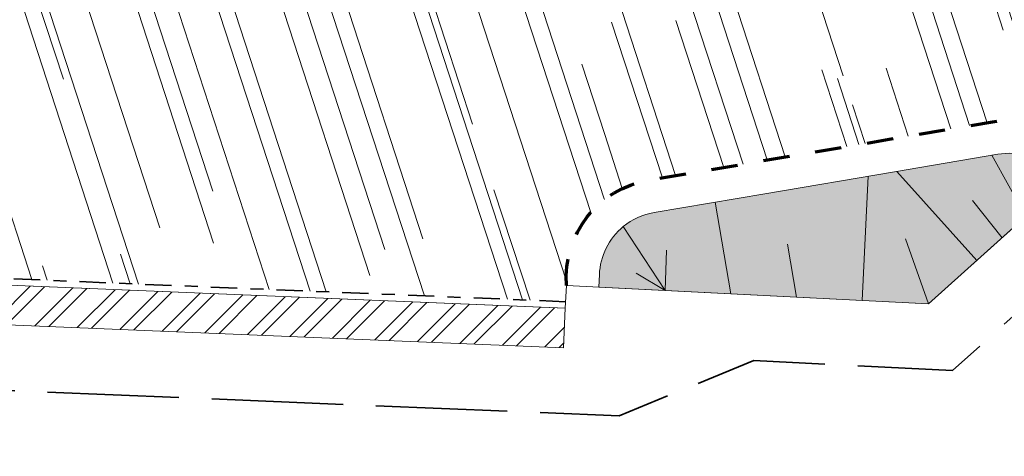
# Model space of a CAD drawing. Header units: metres. Extents: x 196674 to 197628, y 355499 to 356232.
# Tile 76 of 209: x 197077 to 197092, y 355673 to 355680. Entities that reach past the tile are written whole.
import ezdxf

# ---------------------------------------------------------------- set-up
doc = ezdxf.new("R2010")
doc.units = ezdxf.units.M
for name, pattern in [('VH-OPSLUITBAND-SO', [10, 4, -2, 2, -2]), ('ZZ-HIDDEN-SO', [4, 2, -2]), ('ZZ-SYSTEEMGRENS-SO', [5, 4, -1])]:
    doc.linetypes.add(name, pattern=pattern)
for name, color, linetype, lineweight, true_color in [('N-WE-GR-BEPLANTING_BEPLANTINGSPLAN_DERDEN-V', 7, 'Continuous', 5, 0xd3e799), ('N-WE-GR-HAAG_HAAGSOORT-V', 7, 'Continuous', 18, 0x67a552), ('N-WE-VH-KANTOPSLUITING_OPSLUITBAND_100X200-G', 150, 'VH-OPSLUITBAND-SO', 35, 0x007fff), ('N-WE-VH-KANTOPSLUITING_OPSLUITBAND_480_500x160-G', 150, 'ZZ-HIDDEN-SO', 70, 0x007fff), ('N-WE-VH-OPENVERHARDING_NATUURSTEEN_ZWARTBROEKPLEIN-A', 7, 'Continuous', 20, 0xd9795e), ('X-XX-AL-GRENS_SYSTEEMGRENS-G', 7, 'ZZ-SYSTEEMGRENS-SO', 35, 0xd60036)]:
    doc.layers.add(name, color=color, linetype=linetype, lineweight=lineweight, true_color=true_color)
doc.layers.add('N-WE-VH-HULPLIJN-G', color=40, linetype='Continuous', lineweight=5, plot=False)
for name, color, linetype, lineweight in [('N-WE-VH-KANTOPSLUITING_ACHTERKANTBAND-G', 50, 'Continuous', 18), ('N-WE-VH-MATERIAALGRENS-G', 7, 'Continuous', 13), ('X-XX-AL-CONSTRUCTIELIJN-G', 7, 'Continuous', 18)]:
    doc.layers.add(name, color=color, linetype=linetype, lineweight=lineweight)
pattern_1 = [(288.0600000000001, (197056.2115529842, 355734.4411217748), (2.285864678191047, -2.49423789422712), [21, -2.799999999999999, 6.999999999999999, -1.4]), (288.0600000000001, (197138.0089711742, 355715.2408764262), (1.336245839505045, 1.908269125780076), [4.199999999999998, -0.4619999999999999, 8.399999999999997, -1.05]), (288.0600000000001, (197057.2309859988, 355733.5100705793), (3.148679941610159, -6.630539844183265), [11.2, -1.96, 5.599999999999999, -1.4])]

msp = doc.modelspace()

# ---------------------------------------------------------------- hatches: boundary and pattern name
at = {"layer": 'N-WE-GR-BEPLANTING_BEPLANTINGSPLAN_DERDEN-V'}
h = msp.add_hatch(color=256, dxfattribs=at)
h.dxf.hatch_style = 1
edge = h.paths.add_edge_path()
edge.add_line((197092.6744123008, 355677.4702113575), (197092.8769336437, 355677.6523027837))
edge.add_line((197092.8769336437, 355677.6523027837), (197092.7452413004, 355677.7894409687))
edge.add_line((197092.7452413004, 355677.7894409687), (197092.6836670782, 355677.8499734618))
edge.add_line((197092.6836670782, 355677.8499734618), (197092.6187118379, 355677.9068626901))
edge.add_line((197092.6187118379, 355677.9068626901), (197092.3289434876, 355677.4967651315))
edge.add_arc((197091.6633167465, 355676.7504803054), 1.000000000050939, 48.26957476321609, 99.62419912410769)
edge.add_line((197091.4961315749, 355677.7364058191), (197089.9235265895, 355677.4700014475))
edge.add_line((197089.9235265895, 355677.4700014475), (197087.9517005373, 355677.135483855))
edge.add_line((197087.9517005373, 355677.135483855), (197086.265264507, 355676.8493982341))
edge.add_arc((197086.4324496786, 355675.8634727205), 0.9999999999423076, 99.62419912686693, 129.4499192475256)
edge.add_arc((197086.4324496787, 355675.8634727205), 1.000000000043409, 129.4499192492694, 177.6349407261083)
edge.add_line((197085.4333014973, 355675.9047390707), (197085.4254766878, 355675.7152833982))
edge.add_line((197085.4254766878, 355675.7152833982), (197090.442, 355675.463))
edge.add_line((197090.442, 355675.463), (197092.6744123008, 355677.4702113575))
at = {"layer": 'N-WE-GR-HAAG_HAAGSOORT-V'}
h = msp.add_hatch(dxfattribs=at)
h.set_pattern_fill('ANSI32', color=256, scale=0.05)
h.set_pattern_definition([(45, (0, 0), (-0.3367596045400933, 0.3367596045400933), []), (45, (0.2245065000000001, 0), (-0.3367596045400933, 0.3367596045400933), [])])
h.paths.add_polyline_path([(197068.4518149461, 355629.6750196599), (197069.0482876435, 355629.7399836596), (197068.308, 355636.537), (197067.8741167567, 355641.843584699), (197067.835, 355642.322), (197067.732, 355646.853), (197067.777, 355650.391), (197068.06, 355655.439), (197068.455, 355659.37), (197069.197, 355663.961), (197070.478, 355670.012), (197071.764, 355675.336), (197084.887, 355674.794), (197084.9117598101, 355675.3934889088), (197071.296461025, 355675.9558216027), (197069.8931066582, 355670.1459781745), (197068.6075036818, 355664.0734298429), (197067.8595086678, 355659.4449390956), (197067.4619027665, 355655.4880054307), (197067.1771861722, 355650.4094528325), (197067.1319358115, 355646.8517689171), (197067.2357962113, 355642.287773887), (197067.276112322, 355641.7946899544), (197067.7105437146, 355636.4814011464)])
h.paths.add_polyline_path([(197068.6683616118, 355627.6867773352), (197069.4620674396, 355620.3992972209), (197070.058540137, 355620.4642612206), (197069.2648343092, 355627.7517413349)])
at = {"layer": 'N-WE-VH-OPENVERHARDING_NATUURSTEEN_ZWARTBROEKPLEIN-A'}
h = msp.add_hatch(dxfattribs=at)
h.set_pattern_fill('AVH-NATUURSTEEN-SO', color=256, scale=0.7, angle=258.0600000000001, pattern_type=2)
h.set_pattern_definition(pattern_1)
edge = h.paths.add_edge_path()
edge.add_arc((197076.9963253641, 355703.2486876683), 0.7999999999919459, 348.2849945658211, 447.0438376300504)
edge.add_arc((197087.48604547, 355906.3780203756), 202.6000000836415, 264.99960352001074, 267.04383763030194, ccw=False)
edge.add_arc((197085.8460337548, 355689.7630490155), 21.79999999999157, 137.2922503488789, 157.3693667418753)
edge.add_line((197065.7245330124, 355698.1514462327), (197066.4758653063, 355697.8382253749))
edge.add_arc((197069.1814366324, 355696.5421220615), 2.999999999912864, 46.20811000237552, 154.4032598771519, ccw=False)
edge.add_arc((197068.1429226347, 355695.4588627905), 4.500653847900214, 4.62790393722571, 46.20810997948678, ccw=False)
edge.add_line((197072.6289030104, 355695.8219951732), (197075.2347139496, 355694.7554341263))
edge.add_arc((197031.367018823, 355712.7105260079), 47.40000000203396, 337.7406650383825, 348.2849945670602)
edge = h.paths.add_edge_path()
edge.add_line((197075.2347139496, 355694.7554341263), (197072.6289030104, 355695.8219951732))
edge.add_arc((197068.1429226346, 355695.4588627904), 4.500653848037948, 1.1568431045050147, 4.627903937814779, ccw=False)
edge.add_arc((197066.6438981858, 355695.4277973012), 6.000000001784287, -16.789999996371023, 1.1644331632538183, ccw=False)
edge.add_arc((197063.2929561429, 355696.4383355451), 9.499999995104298, 333.4809869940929, 343.2130757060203, ccw=False)
edge.add_line((197071.7934254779, 355692.1966352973), (197065.4864245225, 355679.5572536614))
edge.add_line((197065.4864245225, 355679.5572536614), (197065.486907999, 355679.5570579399))
edge.add_line((197065.486907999, 355679.5570579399), (197066.4964715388, 355679.148365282))
edge.add_arc((197111.6451402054, 355657.2021191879), 50.19999999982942, 145.3380317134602, 154.0761490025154, ccw=False)
edge.add_arc((197031.3670188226, 355712.7105260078), 47.40000000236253, 325.3380317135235, 337.7406650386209)
edge = h.paths.add_edge_path()
edge.add_arc((197069.181436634, 355696.542122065), 2.999999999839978, 154.4032599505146, 166.2130756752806, ccw=False)
edge.add_line((197066.4758653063, 355697.8382253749), (197065.7245330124, 355698.1514462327))
edge.add_arc((197085.8460337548, 355689.7630490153), 21.80000000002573, 157.3693667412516, 166.2130756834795)
edge.add_line((197064.6741202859, 355694.9582468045), (197061.2472523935, 355680.992782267))
edge.add_line((197061.2472523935, 355680.992782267), (197062.2184395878, 355680.7544708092))
edge.add_line((197062.2184395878, 355680.7544708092), (197066.2678705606, 355697.2570575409))
h = msp.add_hatch(dxfattribs=at)
h.set_pattern_fill('AVH-NATUURSTEEN-SO', color=256, scale=0.7, angle=258.0600000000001, pattern_type=2)
h.set_pattern_definition(pattern_1)
edge = h.paths.add_edge_path()
edge.add_arc((197090.9639021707, 355698.9071996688), 1.999999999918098, 101.93006037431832, 213.8515421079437, ccw=False)
edge.add_line((197090.5504671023, 355700.8640009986), (197090.6705848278, 355703.4000662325))
edge.add_line((197090.6705848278, 355703.4000662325), (197084.8273462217, 355703.676824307))
edge.add_arc((197084.6002544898, 355698.8821992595), 4.800000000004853, 87.28827987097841, 165.4381995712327)
edge.add_arc((197031.3670188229, 355712.7105260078), 50.200000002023, 325.33803171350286, 345.4381995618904, ccw=False)
edge.add_arc((197111.6451402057, 355657.2021191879), 47.4000000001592, 145.3380317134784, 155.1499602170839)
edge.add_line((197068.6338682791, 355677.1217197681), (197071.2185378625, 355676.0591252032))
edge.add_line((197071.2185378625, 355676.0591252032), (197084.9194268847, 355675.4932575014))
edge.add_line((197084.9194268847, 355675.4932575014), (197084.9340000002, 355675.7400000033))
edge.add_arc((197086.4444778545, 355675.8540949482), 1.514780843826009, 128.1947602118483, 184.3196716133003, ccw=False)
edge.add_line((197085.5078335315, 355677.0445815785), (197085.5260817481, 355680.1541171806))
edge.add_arc((197086.2994025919, 355686.1040730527), 6.000000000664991, 204.0082866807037, 262.59473008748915, ccw=False)
edge.add_line((197080.8184828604, 355683.6628604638), (197080.4116140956, 355684.5763470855))
edge.add_arc((197085.8925338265, 355687.0175596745), 6.000000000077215, 60.008286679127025, 204.0082866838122, ccw=False)
edge.add_line((197088.8917822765, 355692.2141459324), (197091.589567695, 355694.3886137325))
edge.add_arc((197093.1920738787, 355695.5852648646), 2.000000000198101, 213.8515420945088, 216.7500690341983, ccw=False)
edge.add_line((197091.5311064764, 355694.4711790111), (197089.3029347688, 355697.7931138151))
h = msp.add_hatch(dxfattribs=at)
h.set_pattern_fill('AVH-NATUURSTEEN-SO', color=256, scale=0.7, angle=258.0600000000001, pattern_type=2)
h.set_pattern_definition(pattern_1)
edge = h.paths.add_edge_path()
edge.add_arc((197097.180676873, 355685.1448147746), 1.499999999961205, 136.0555799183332, 162.3045829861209, ccw=False)
edge.add_line((197096.1006568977, 355686.185755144), (197092.750454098, 355686.2045357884))
edge.add_arc((197086.7586315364, 355686.5176849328), 5.999999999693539, 312.0082866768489, 357.0082866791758, ccw=False)
edge.add_line((197090.7740600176, 355682.0593966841), (197090.314831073, 355681.6457848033))
edge.add_arc((197086.2994025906, 355686.1040730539), 6.000000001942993, 262.5947301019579, 312.0082866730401, ccw=False)
edge.add_line((197085.5260817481, 355680.1541171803), (197085.5078334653, 355677.0446098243))
edge.add_arc((197086.4324496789, 355675.8634727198), 1.500000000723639, 99.6241991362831, 128.054503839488, ccw=False)
edge.add_line((197086.1816719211, 355677.3423609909), (197087.8680711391, 355677.628440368))
edge.add_line((197087.8680711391, 355677.628440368), (197089.8398971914, 355677.9629579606))
edge.add_line((197089.8398971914, 355677.9629579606), (197091.4125389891, 355678.2293685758))
edge.add_arc((197091.663313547, 355676.750468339), 1.500011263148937, 50.43691599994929, 99.62400221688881, ccw=False)
edge.add_line((197092.6187118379, 355677.9068626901), (197094.2832307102, 355679.3120167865))
edge.add_arc((197095.589096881, 355680.0901578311), 1.520128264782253, 162.4691972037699, 210.7899174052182, ccw=False)
edge.add_line((197094.1395707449, 355680.5480485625), (197095.2348955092, 355683.9811026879))
edge.add_line((197095.2348955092, 355683.9811026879), (197095.7516481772, 355685.600750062))

# ---------------------------------------------------------------- linework, layer by layer
at = {"layer": 'N-WE-VH-HULPLIJN-G', "flags": 128}
msp.add_lwpolyline([(197084.9135300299, 355675.393415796), (197084.934, 355675.74), (197090.442, 355675.463), (197097.163, 355681.506), (197097.4829999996, 355687.039)], dxfattribs=at)
msp.add_lwpolyline([(197092.6744123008, 355677.4702113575), (197092.8769336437, 355677.6523027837), (197092.7452413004, 355677.7894409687), (197092.6836670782, 355677.8499734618), (197092.6187118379, 355677.9068626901), (197092.3289434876, 355677.4967651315, 0.2279040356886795), (197091.4961315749, 355677.7364058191), (197089.9235265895, 355677.4700014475), (197087.9517005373, 355677.135483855), (197086.265264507, 355676.8493982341, 0.1308789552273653), (197085.7970461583, 355676.6356529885, 0.2134004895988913), (197085.4333014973, 355675.9047390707), (197085.4254766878, 355675.7152833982), (197090.442, 355675.463)], format="xyb", close=True, dxfattribs=at)
at = {"layer": 'N-WE-VH-KANTOPSLUITING_ACHTERKANTBAND-G', "flags": 128}
msp.add_lwpolyline([(197092.3289434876, 355677.4967651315, 0.2279040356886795), (197091.4961315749, 355677.7364058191), (197089.9235265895, 355677.4700014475), (197087.9517005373, 355677.135483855), (197086.265264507, 355676.8493982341, 0.1308789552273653), (197085.7970461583, 355676.6356529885, 0.2134004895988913), (197085.4333014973, 355675.9047390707), (197085.4254766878, 355675.7152833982)], format="xyb", dxfattribs=at)
msp.add_lwpolyline([(197084.9153002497, 355675.3933426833), (197071.296461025, 355675.9558216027), (197069.8927733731, 355670.1445983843), (197068.6070025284, 355664.0710625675), (197067.8598091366, 355659.4479293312), (197067.4616820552, 355655.4858089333), (197067.1772137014, 355650.4116172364), (197067.1319357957, 355646.8517676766), (197067.1881772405, 355644.3749280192)], dxfattribs=at)
at = {"layer": 'N-WE-VH-KANTOPSLUITING_OPSLUITBAND_100X200-G', "ltscale": 0.1, "flags": 128}
msp.add_lwpolyline([(197084.9194268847, 355675.4932575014), (197071.2185378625, 355676.0591252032), (197069.7952356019, 355670.166698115), (197068.5086696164, 355664.0894063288), (197067.7606106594, 355659.4609175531), (197067.3619623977, 355655.4936104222), (197067.0772493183, 355650.4150534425), (197067.0319213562, 355646.8512683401), (197067.0894114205, 355644.3194996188)], dxfattribs=at)
at = {"layer": 'N-WE-VH-KANTOPSLUITING_OPSLUITBAND_480_500x160-G', "ltscale": 0.2, "flags": 128}
msp.add_lwpolyline([(197084.9340005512, 355675.7400109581, -0.3871096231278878), (197086.1816719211, 355677.3423609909), (197087.8680711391, 355677.628440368), (197089.8398971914, 355677.9629579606), (197091.4125389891, 355678.2293685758, -0.2179762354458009), (197092.6187118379, 355677.9068626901)], format="xyb", dxfattribs=at)
at = {"layer": 'N-WE-VH-MATERIAALGRENS-G', "flags": 128}
msp.add_lwpolyline([(197068.4518149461, 355629.6750196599), (197069.0482876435, 355629.7399836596), (197068.308, 355636.537), (197067.8741167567, 355641.843584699), (197067.835, 355642.322), (197067.732, 355646.853), (197067.777, 355650.391), (197068.06, 355655.439), (197068.455, 355659.37), (197069.197, 355663.961), (197070.478, 355670.012), (197071.764, 355675.336), (197084.887, 355674.794), (197084.9117598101, 355675.3934889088), (197071.296461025, 355675.9558216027), (197069.8931066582, 355670.1459781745), (197068.6075036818, 355664.0734298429), (197067.8595086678, 355659.4449390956), (197067.4619027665, 355655.4880054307), (197067.1771861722, 355650.4094528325), (197067.1319358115, 355646.8517689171), (197067.2357962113, 355642.287773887), (197067.276112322, 355641.7946899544), (197067.7105437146, 355636.4814011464)], close=True, dxfattribs=at)
at = {"layer": 'X-XX-AL-CONSTRUCTIELIJN-G', "flags": 128}
for points in [[(197091.9181121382, 355676.7902051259), (197091.4024585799, 355677.7205215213)], [(197089.4283202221, 355675.5139784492), (197089.5232747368, 355677.4020992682)], [(197091.1744934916, 355676.1216011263), (197089.9570162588, 355677.4756743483)], [(197087.4308445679, 355675.6144324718), (197087.1945904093, 355677.0070411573)], [(197091.5582061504, 355676.4666056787), (197091.1105993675, 355677.0309335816)], [(197086.4321067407, 355675.6646594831), (197085.7970461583, 355676.6356529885)], [(197088.429582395, 355675.5642054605), (197088.2933439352, 355676.3672679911)], [(197090.442, 355675.463), (197090.0910727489, 355676.4509434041)], [(197086.4321067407, 355675.6646594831), (197086.4524688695, 355676.2746275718)], [(197086.4321067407, 355675.6646594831), (197085.9922639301, 355675.9262671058)]]:
    msp.add_lwpolyline(points, dxfattribs=at)
at = {"layer": 'X-XX-AL-GRENS_SYSTEEMGRENS-G', "ltscale": 0.5, "flags": 128}
msp.add_lwpolyline([(197173.0845801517, 355664.4267221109), (197172.678291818, 355658.1040395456), (197176.2062336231, 355657.9276386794), (197179.6585214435, 355660.8258546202), (197196.8460500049, 355641.1849859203), (197196.618113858, 355640.9851655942), (197203.3658004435, 355633.2880423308), (197204.598351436, 355636.2035375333), (197206.181120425, 355637.5931654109), (197210.3450714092, 355632.9793581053), (197211.1344663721, 355633.8542043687), (197215.577003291, 355630.1111014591), (197222.812057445, 355638.6980935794), (197225.7729980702, 355636.1981525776), (197252.4997837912, 355613.6295939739), (197256.3974516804, 355618.2471244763), (197230.4350738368, 355640.1698336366), (197234.5465854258, 355645.0395252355), (197230.9951246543, 355648.102425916), (197227.7363916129, 355651.014992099), (197227.7150354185, 355650.9915016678), (197227.3858924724, 355651.2966605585), (197230.5297411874, 355654.3837220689), (197222.7747070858, 355662.5864016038), (197213.3031688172, 355673.0409596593), (197208.7438719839, 355679.5515306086), (197204.6678372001, 355688.2834966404), (197202.9207222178, 355693.3147658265), (197202.5296188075, 355695.8358091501), (197209.2561496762, 355696.7388380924), (197208.765603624, 355699.4053961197), (197208.8375775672, 355699.4157603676), (197208.4960738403, 355702.0476424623), (197209.7550059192, 355702.1614664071), (197209.6289773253, 355703.3557373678), (197209.431316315, 355705.9322142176), (197209.3853665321, 355708.5054020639), (197209.4909423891, 355711.0763696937), (197209.825975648, 355714.406320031), (197209.1003553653, 355714.700446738), (197209.2732684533, 355715.2254737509), (197208.7827839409, 355715.4092287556), (197209.8333840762, 355718.2914021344), (197204.6571410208, 355720.1605124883), (197206.9259623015, 355726.3911903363), (197207.3755778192, 355727.6258113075), (197205.6951706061, 355728.2354618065), (197201.970541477, 355729.6509828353, -0.03199396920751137), (197199.2658455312, 355725.4928494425), (197194.4988616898, 355729.2364659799), (197191.8020115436, 355731.3330088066), (197190.6829954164, 355730.2418318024), (197188.9323846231, 355731.7580333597, 0.01582069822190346), (197191.308975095, 355733.798286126), (197190.5246250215, 355734.700084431), (197189.8547559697, 355735.4391273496), (197188.5065648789, 355737.3969406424), (197188.3768484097, 355737.5504837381), (197186.2264232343, 355740.6599554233), (197185.4143065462, 355740.8273772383), (197177.0047230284, 355735.000759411), (197161.0308464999, 355735.7499021), (197143.9921317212, 355736.546230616), (197117.3114725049, 355737.8750504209), (197104.5701917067, 355738.4152468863), (197089.3270001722, 355739.2400485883), (197089.4979420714, 355743.4763910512), (197087.6423294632, 355744.6045541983), (197087.2320594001, 355744.8539874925), (197086.4302028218, 355745.4612094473), (197085.6301577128, 355746.0670596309), (197084.2515270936, 355747.3631431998), (197083.0033431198, 355748.790046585), (197081.9521148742, 355750.2640411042), (197081.052108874, 355751.8364435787), (197080.680597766, 355752.6629727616), (197080.3089695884, 355753.4897623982), (197079.7287775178, 355755.2084983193), (197079.3027229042, 355757.0287405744), (197079.0552433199, 355758.8767777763), (197078.9881413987, 355760.748092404), (197079.0484954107, 355761.6954089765), (197079.4901165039, 355761.5482019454), (197081.8987959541, 355767.3947458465), (197083.4122910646, 355769.9863346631), (197084.9290730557, 355772.1438856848), (197085.2777218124, 355772.6391357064), (197085.9504292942, 355773.4546849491), (197087.2615113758, 355775.0451778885), (197089.4568843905, 355777.2328139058), (197092.7058230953, 355779.8115121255), (197090.7255592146, 355782.8612331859), (197090.5279328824, 355783.1655891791), (197094.0593130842, 355784.7965387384), (197089.240221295, 355793.944965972), (197079.8514273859, 355789.6587774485), (197073.1066642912, 355808.1301448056), (197062.6964714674, 355839.0387078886), (197050.201550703, 355834.8591941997), (197054.256388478, 355823.4068109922), (197060.9054150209, 355805.9824325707), (197064.0917084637, 355798.9340248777), (197065.6061934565, 355785.3714584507), (197066.4118943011, 355778.1591798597), (197064.2976158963, 355775.7696807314), (197061.8930028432, 355773.065075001), (197059.8798242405, 355770.937906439), (197059.567781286, 355770.7063368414), (197054.395078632, 355766.8676324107), (197050.1449273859, 355764.4954855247), (197046.646028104, 355763.2036366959), (197046.6485450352, 355763.1967402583), (197042.8018864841, 355761.7681380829), (197042.6247659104, 355761.7025895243), (197032.2172606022, 355760.2665015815), (197022.1724443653, 355758.1057256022), (197022.1490316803, 355758.1349914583), (197018.4791559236, 355757.3507739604), (197017.1834583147, 355757.8590001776), (197013.9320116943, 355762.4906063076), (197012.2359937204, 355764.9334332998), (197011.548662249, 355765.9454268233), (197009.5874376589, 355768.7952768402), (197008.1879451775, 355770.6627745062), (197008.1739746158, 355770.651876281), (197004.3621297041, 355775.7021426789), (197000.7500667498, 355780.6711859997), (196997.3281167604, 355785.4310589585), (196992.0624097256, 355792.5561596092), (196987.5636689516, 355799.6503659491), (196980.2918957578, 355812.3582609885), (196971.7451011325, 355828.1610038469), (196956.4456734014, 355821.2458726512), (196960.0166344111, 355812.4100996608), (196962.4976294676, 355807.0886023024, -0.6085831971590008), (196961.4131292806, 355806.2394416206), (196970.6320923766, 355792.5786144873), (196976.225457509, 355784.303374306), (196982.879968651, 355776.9163582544), (196982.5041383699, 355776.476222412), (196987.7472751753, 355765.3430715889), (196990.3620391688, 355759.9089379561), (196989.6128942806, 355758.3801676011), (196986.801356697, 355757.089894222), (196981.5916446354, 355758.3619052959), (196976.4931413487, 355759.6093032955), (196973.9250311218, 355760.2238822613), (196971.9270970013, 355760.7020113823), (196970.093883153, 355761.1263081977), (196965.2690985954, 355762.243003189), (196955.7026120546, 355764.457163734), (196954.8259486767, 355764.7114400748), (196955.7288446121, 355765.5914382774), (196946.4199106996, 355767.8862061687), (196945.5109518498, 355767.0898728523), (196943.3561815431, 355767.6616250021), (196942.0243707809, 355768.0150110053), (196940.699224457, 355768.3753913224), (196937.911680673, 355769.161377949), (196937.9158913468, 355769.1720679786), (196934.1448626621, 355770.5833311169), (196931.0328001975, 355771.949971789), (196928.1497259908, 355773.3159879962), (196926.2238803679, 355774.3657393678), (196926.7008714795, 355775.2077771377), (196923.9720996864, 355776.8118532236), (196922.1171638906, 355777.9575551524), (196917.5440237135, 355780.8012867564), (196917.0166342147, 355779.9474843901), (196915.4224701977, 355780.9309636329), (196913.0167641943, 355782.4772167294), (196912.757872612, 355782.6539056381), (196911.190523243, 355783.7714957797), (196908.5042566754, 355786.2619442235), (196907.2206986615, 355787.4460719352), (196905.8442773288, 355789.1071714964), (196903.2522146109, 355793.7425243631), (196899.3236920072, 355801.1348770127), (196896.7844047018, 355806.8801932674), (196892.3931631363, 355816.7971943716), (196889.396342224, 355823.7408055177), (196885.4294056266, 355833.1531130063), (196886.3148759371, 355833.6745129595), (196885.0357126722, 355834.4994199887), (196884.9096875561, 355834.6903417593), (196883.5318420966, 355838.2464489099), (196881.8574062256, 355842.456115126), (196879.7964254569, 355847.3435551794), (196879.5508475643, 355847.9274201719), (196877.9207976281, 355851.9810838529), (196875.2708346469, 355858.5729917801), (196872.6243587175, 355865.1536886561), (196870.4789281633, 355870.5362599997), (196868.3870366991, 355875.7889875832), (196865.3800609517, 355883.3409266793), (196863.5295936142, 355887.9873007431), (196863.4110328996, 355888.2849971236), (196862.7400305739, 355889.9711056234), (196863.0622626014, 355890.0962442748), (196861.3970005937, 355894.1395962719), (196861.4037374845, 355894.142038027), (196859.229652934, 355899.4431236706), (196859.0298403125, 355899.3580359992), (196858.8952095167, 355899.696553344), (196858.3959365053, 355900.9492390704), (196849.546747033, 355923.1807260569), (196850.1922005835, 355924.6939033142), (196860.258528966, 355928.6657372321), (196869.5490503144, 355931.0234685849), (196873.3453938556, 355931.8019435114), (196886.2438454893, 355935.4284136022), (196898.3098795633, 355938.5764862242), (196898.3110943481, 355938.5724965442), (196903.1917021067, 355939.7712405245), (196904.7097162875, 355939.0568809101), (196905.0282216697, 355938.2924679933), (196909.0130922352, 355939.952830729), (196908.2642147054, 355942.2627148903), (196902.9799573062, 355958.738663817), (196902.4497829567, 355960.2008490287), (196901.8115777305, 355961.6192158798), (196900.9680556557, 355963.3204536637), (196898.0063144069, 355968.7541705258), (196894.5625896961, 355975.3226559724), (196892.3896866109, 355979.4813913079), (196888.5416758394, 355987.5664713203), (196887.4815956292, 355987.0834539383), (196885.6442474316, 355986.3271839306), (196885.5076204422, 355986.6344104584), (196873.7642690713, 355982.4273955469), (196860.8311621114, 355977.7025315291), (196860.6501748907, 355978.1868262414), (196859.8859481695, 355980.2917607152), (196853.3128873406, 355977.7107309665), (196853.73029577, 355976.6477246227), (196849.4907683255, 355974.9886047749), (196849.0872389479, 355976.0301083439), (196843.9608105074, 355973.9918913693), (196837.8119168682, 355989.4043746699), (196834.5901124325, 355988.2958011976), (196829.2277835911, 355986.0429299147), (196828.1156368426, 355985.4996470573), (196826.3328622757, 355984.7522034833), (196824.2538081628, 355989.7933135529), (196823.3493071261, 355989.4238303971), (196821.5217528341, 355993.9636112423), (196822.4415567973, 355994.327010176), (196811.4142395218, 356022.6098143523), (196811.1941616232, 356022.5241126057), (196809.0787073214, 356027.7608173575), (196808.1570951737, 356027.399245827), (196802.10045471, 356042.8370581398), (196803.0324375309, 356043.2047289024), (196801.2251267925, 356047.7859519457), (196800.9629805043, 356047.6825342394), (196799.5580754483, 356051.2186581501), (196798.9326303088, 356050.9700967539), (196795.7620501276, 356058.7913388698), (196785.962956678, 356083.7526770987), (196782.5256602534, 356092.3853087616), (196783.4607012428, 356092.7526788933), (196781.019036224, 356098.8045971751), (196780.1137519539, 356098.4428009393), (196778.7301102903, 356101.9178165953), (196774.5320198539, 356112.348299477), (196772.2902714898, 356117.515377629), (196776.44078803, 356119.079716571), (196791.849465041, 356131.7811384), (196790.0748953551, 356134.2200693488), (196802.0204483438, 356142.8516660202), (196802.0676224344, 356142.8083428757), (196807.6543048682, 356146.8198669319), (196821.3261595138, 356152.9520820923), (196824.118863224, 356147.8038902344), (196826.9348279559, 356140.6494155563), (196826.9667213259, 356140.5675271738), (196829.5085456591, 356133.5350799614), (196829.5777539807, 356133.3434260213), (196832.2898444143, 356127.7055041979), (196833.7548698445, 356124.6604513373), (196834.9901440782, 356122.0931766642), (196835.0225480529, 356122.0325953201), (196835.1990731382, 356121.7003128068), (196837.0506620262, 356117.8328811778), (196837.4462851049, 356117.0125892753), (196839.1926216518, 356113.3926815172), (196841.4323661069, 356114.511984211), (196841.8392721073, 356113.6336860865), (196848.0955434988, 356116.517072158), (196847.6769788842, 356117.425259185), (196852.5147321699, 356119.6548795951), (196850.4481800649, 356123.3458274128), (196845.5717484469, 356132.2801574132), (196843.8176550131, 356136.7414412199), (196842.4688873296, 356140.1178663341), (196840.0819394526, 356146.0228419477), (196839.9684512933, 356146.3257976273), (196837.6473192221, 356152.5214195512), (196836.4018865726, 356158.1741344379), (196834.8989662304, 356157.8391461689), (196833.0580044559, 356165.8451506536), (196834.6039987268, 356166.1812686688), (196833.231549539, 356172.4004655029), (196818.5547710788, 356168.2850407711), (196819.0904617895, 356165.4031631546), (196818.6774567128, 356164.7734485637), (196805.8544307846, 356160.1790812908), (196763.847697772, 356130.3813046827), (196763.5509762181, 356130.4127969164), (196762.5818188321, 356130.5249803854), (196761.7183121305, 356129.7086118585, 0.04730650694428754), (196752.2297252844, 356136.4176360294), (196747.6793319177, 356140.070134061), (196742.0814451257, 356144.4630395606), (196738.7537234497, 356147.2546337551), (196734.7560397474, 356150.8499354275), (196729.666907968, 356145.2019173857), (196729.4110213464, 356144.9179294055), (196728.5373751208, 356145.25504501), (196726.9098917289, 356145.8830452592), (196726.6614752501, 356145.2392657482), (196726.5077088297, 356145.3668838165), (196724.5966113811, 356147.0002316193), (196723.2386024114, 356148.3499242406), (196720.9989937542, 356150.8008754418), (196719.8259691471, 356152.0571855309), (196717.8551161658, 356153.8806850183), (196716.3066054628, 356155.1783671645), (196713.4920412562, 356157.0380855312), (196712.711518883, 356157.526736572), (196710.5865978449, 356158.6597682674), (196709.0460740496, 356159.8798850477, -0.1436820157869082), (196707.9944026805, 356162.614189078), (196707.7956403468, 356165.0395700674), (196705.255843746, 356165.9921554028), (196703.9080476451, 356165.8817021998), (196704.296213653, 356161.5859622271), (196704.322643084, 356161.4572245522), (196699.9945406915, 356161.1598107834), (196700.4765585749, 356140.6409319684, -0.8375811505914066), (196697.1042396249, 356117.7401990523), (196690.2804314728, 356092.1839640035, 0.01148923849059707), (196682.1238954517, 356058.6533288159), (196678.2447453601, 356040.9444071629), (196676.8078900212, 356034.3849397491), (196676.7367004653, 356034.0373672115), (196673.76097036, 356020.1679628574), (196685.4972137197, 356017.0123139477), (196688.4141098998, 356023.4875724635), (196684.7023326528, 356025.1594317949), (196684.8709302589, 356032.3200466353), (196686.954459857, 356036.67925281), (196701.2270857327, 356066.3816892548), (196697.4228360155, 356068.2135735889), (196701.9253072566, 356087.990611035), (196702.113404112, 356090.4525884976), (196703.1938799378, 356090.1812386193), (196704.7481254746, 356094.7148607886), (196705.3277865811, 356095.9075069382), (196706.1690198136, 356096.9042763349), (196707.142583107, 356097.5850231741), (196708.3354430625, 356098.0646037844), (196709.2981925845, 356097.8962027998), (196710.1314496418, 356097.4912135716), (196711.0135994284, 356096.7398888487), (196711.613187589, 356094.6944549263), (196715.3306055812, 356098.6467015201), (196723.1713741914, 356104.959617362), (196732.8379125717, 356111.0407349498), (196733.3237033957, 356110.1763676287), (196733.395023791, 356110.047721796, 0.4142124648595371), (196734.754474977, 356109.6579975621), (196736.9542150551, 356108.9736747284, -0.02164444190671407), (196739.4192796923, 356107.5715157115, 0.0006306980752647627), (196739.4214182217, 356107.5701773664, -0.2262979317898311), (196739.4250952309, 356107.5644124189), (196739.8764398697, 356106.708415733), (196739.5816296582, 356106.4366577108), (196740.3007240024, 356104.7008456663), (196740.9509263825, 356104.9922062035), (196741.9809548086, 356103.0387080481), (196744.8395286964, 356104.2229286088, -0.3990416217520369), (196746.5871881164, 356103.5518771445), (196746.6513408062, 356103.3996378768), (196746.689370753, 356103.0266088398), (196746.4151777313, 356101.5848105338), (196747.429397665, 356101.3609511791), (196747.5333455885, 356101.2994572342), (196747.5384435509, 356101.2929342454), (196766.0705486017, 356056.7132555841), (196765.1623874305, 356056.3282861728), (196767.2394890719, 356051.1270879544), (196768.1793575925, 356051.5344794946), (196771.4711978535, 356043.8233024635), (196774.40164759, 356036.7635904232), (196774.0151730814, 356036.5839879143), (196774.7283105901, 356034.7171646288), (196775.4376722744, 356034.2825268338), (196775.853972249, 356033.3023071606), (196775.6600364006, 356032.5504327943), (196776.765634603, 356029.8908119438), (196776.718840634, 356029.8583752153), (196777.0974306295, 356028.7594125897), (196777.9658206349, 356027.7189745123), (196778.0591666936, 356026.3169710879), (196778.4461698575, 356025.4565066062), (196778.8262353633, 356024.4427094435), (196778.82622122, 356024.4427022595), (196778.8266270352, 356024.4416646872), (196779.3783198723, 356022.97006407), (196779.3990069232, 356022.9782259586), (196780.7255773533, 356019.5865020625), (196780.754093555, 356019.5982524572), (196782.2401021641, 356015.8367131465), (196783.4327975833, 356012.7766123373), (196782.5021506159, 356012.4159202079), (196784.7325956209, 356006.6609931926), (196786.038590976, 356007.1671596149), (196787.6956637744, 356002.99373992), (196787.5357676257, 356002.9336515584), (196788.527525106, 356000.4577747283), (196788.2725773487, 356000.3582829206), (196788.9724314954, 355999.1126709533), (196789.3908675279, 355998.5302971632), (196789.7536275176, 355998.0254125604), (196789.9147147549, 355996.5999778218), (196790.4410486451, 355995.4737364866), (196790.4469192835, 355995.47546678), (196790.6242366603, 355994.9662783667), (196790.9335315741, 355995.0883984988), (196793.8902314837, 355987.5860400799), (196793.7542048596, 355987.5476454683), (196795.505857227, 355983.2445885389), (196795.6242983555, 355983.312781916), (196796.991807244, 355979.8198586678), (196797.0047048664, 355979.7233568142), (196796.9933585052, 355979.6824914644), (196796.9669683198, 355979.6505170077), (196796.822975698, 355979.5766059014), (196795.3985459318, 355979.0322727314), (196797.1469514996, 355974.4569848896), (196797.1501836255, 355974.4582530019), (196795.4187218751, 355970.4877992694), (196796.2201695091, 355969.6560949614), (196797.0849824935, 355967.4537241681), (196798.9466017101, 355968.1847329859), (196800.5529653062, 355968.8170288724), (196800.6150046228, 355968.7023501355), (196800.8616512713, 355968.7744826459), (196801.6407865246, 355967.8232749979), (196801.6785991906, 355967.7771113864), (196801.6961792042, 355966.4146603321), (196801.7040832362, 355965.8020978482, 0.2098831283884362), (196802.0368526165, 355965.0700742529, 0.1229137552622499), (196802.0944480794, 355964.5891732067), (196802.9107575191, 355962.4451987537), (196803.0986146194, 355962.5296289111, 0.04929694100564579), (196803.2118388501, 355962.3687718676), (196804.3748923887, 355961.0206686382), (196804.4152792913, 355960.973855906), (196804.4401436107, 355960.2826278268), (196804.4459236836, 355960.1212617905), (196803.9148513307, 355960.1157297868), (196805.8237591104, 355955.3454282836), (196806.4277367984, 355955.633371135), (196806.6532355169, 355955.5186944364), (196807.0270248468, 355954.5686016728), (196806.896691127, 355954.2200849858), (196806.3685258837, 355953.9064868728), (196808.2467157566, 355949.1968786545), (196809.0713129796, 355949.5131897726), (196810.7611227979, 355945.21653999), (196812.8164223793, 355939.9905657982), (196815.7958787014, 355932.7153467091), (196817.2786866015, 355929.1286764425), (196819.2233460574, 355924.3463577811), (196820.974699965, 355919.8030463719), (196821.7022264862, 355917.7120897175), (196822.8275510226, 355914.9902061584), (196826.5518493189, 355905.5439142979), (196827.5083210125, 355903.1053161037), (196827.5308293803, 355903.1196992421), (196828.5703350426, 355900.3870734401, 0.1057314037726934), (196828.7975064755, 355900.0358952, 0.1359501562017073), (196828.9295866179, 355899.5185573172), (196829.4561675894, 355898.5993144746), (196829.938950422, 355897.0408730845, 0.1142322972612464), (196830.1661458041, 355896.6512290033, 0.1021066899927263), (196830.23636084, 355896.2531616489), (196830.8234352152, 355894.775179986, 0.09413674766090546), (196831.0235326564, 355894.4601106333, 0.07582889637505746), (196831.0699955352, 355894.1621297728), (196831.3336353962, 355893.3277624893), (196830.5490288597, 355891.650566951), (196830.730654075, 355891.1774844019), (196831.6305612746, 355889.0373983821), (196832.1718899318, 355888.9724389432), (196833.8661398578, 355884.6967749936), (196833.0916363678, 355884.3898747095), (196834.2334853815, 355881.5063921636), (196835.7340846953, 355881.0039957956), (196836.3963712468, 355880.6373454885), (196840.5779483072, 355870.1214583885), (196841.1998491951, 355870.3833319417), (196841.8607508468, 355868.7841549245), (196841.3542408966, 355868.5492854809), (196842.9471889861, 355864.5225379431), (196843.474497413, 355864.7627851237), (196844.0946204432, 355863.1667495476), (196843.4777571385, 355862.8872750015), (196845.6058022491, 355857.295932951), (196845.6591832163, 355857.3179956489), (196848.9573390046, 355849.3870718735), (196849.4691744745, 355849.5945842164), (196850.1900661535, 355847.7561027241), (196849.7024440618, 355847.5164343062), (196851.7354952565, 355842.3219023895), (196851.9803218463, 355841.6963600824), (196852.2130822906, 355841.1927849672), (196852.6975573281, 355840.1446276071), (196853.8314006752, 355837.546665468), (196857.1022606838, 355828.931799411), (196857.1021774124, 355828.9317655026), (196857.104474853, 355828.9259676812), (196857.5027287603, 355827.8770374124), (196857.5177064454, 355827.8831363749), (196859.2608649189, 355823.4841013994, 0.1197895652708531), (196859.5336863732, 355823.098470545, 0.1217854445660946), (196859.5998818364, 355822.6230344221), (196860.3813539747, 355820.6705579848), (196861.5845120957, 355817.6645162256), (196865.3571916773, 355808.1762108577), (196866.650424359, 355804.9223955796), (196866.9894190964, 355804.0482756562), (196869.9609907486, 355796.3858853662), (196870.2417437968, 355795.6982130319), (196874.2597470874, 355785.8213624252), (196876.4751023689, 355779.9106257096), (196876.5248359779, 355779.9270586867), (196877.4783340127, 355777.609714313), (196877.4870572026, 355777.6127263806, 0.01261409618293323), (196879.1276028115, 355773.4671132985), (196880.5794819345, 355769.9265380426), (196879.4564760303, 355768.8985009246), (196871.5899269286, 355765.9267262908), (196874.6150694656, 355763.7405958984), (196870.7815163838, 355762.3431721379), (196871.1765744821, 355761.2637959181), (196873.4589399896, 355754.9534811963), (196873.8205499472, 355753.8743063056), (196877.933770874, 355755.2526192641), (196879.3161058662, 355751.4604592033), (196887.4423074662, 355755.0355723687), (196887.6524770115, 355755.1609821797), (196887.7433886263, 355755.192988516), (196887.8657880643, 355755.2134610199), (196887.9953583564, 355755.215742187), (196888.0352466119, 355755.2100166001), (196888.0806541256, 355755.194805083), (196888.1556229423, 355755.1569219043), (196888.2342456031, 355755.1058393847), (196888.2799178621, 355755.067193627), (196888.3187308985, 355755.0246841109), (196888.3560790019, 355754.9712798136), (196888.4037650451, 355754.8834089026), (196890.242957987, 355750.9480844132), (196890.4947138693, 355750.6026519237), (196890.4494791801, 355750.5430745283), (196891.628236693, 355748.1977836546), (196891.6577586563, 355747.9263099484), (196893.7087405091, 355743.5292781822), (196894.4921495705, 355741.852565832), (196896.872192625, 355740.7600377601), (196896.2575067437, 355739.8318439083), (196898.2715684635, 355738.9073148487), (196899.8509010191, 355738.4527733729), (196902.2825244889, 355737.7529374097), (196907.1457714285, 355736.3532654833), (196917.8474241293, 355733.273265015), (196918.1089377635, 355734.2346253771), (196926.0062285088, 355731.9296392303), (196927.0971120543, 355732.0253109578), (196927.2914126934, 355732.7211091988), (196949.25195892, 355726.9179402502), (196950.9690876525, 355725.7952060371), (196950.858498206, 355725.3568524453), (196952.0887336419, 355725.1461394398), (196952.8819526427, 355724.9555262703), (196952.8603227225, 355724.8954303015), (196952.056959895, 355721.6922553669), (196951.4518210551, 355719.279440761), (196959.2800080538, 355717.3161154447), (196960.8516613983, 355723.8815794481), (196967.4256969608, 355722.1306030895), (196973.9033481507, 355720.4361775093), (196977.8684934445, 355719.3989738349), (196980.4243569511, 355718.8238264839), (196993.7588386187, 355715.5105551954), (196994.7639516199, 355716.0034841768), (196994.9897167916, 355716.0545171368), (196996.5017647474, 355715.9488593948), (196997.3169796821, 355715.6092477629), (196997.9952041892, 355715.036856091), (196998.4610569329, 355714.3165586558), (196998.8408934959, 355713.1578975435), (196998.8373696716, 355713.1068020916), (196998.8026880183, 355712.6039181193), (196998.5054317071, 355711.57326714), (196998.967312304, 355710.0772094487), (197001.8739445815, 355710.9575141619), (197005.9055135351, 355697.924832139), (197007.9029397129, 355691.7178882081), (197012.9334617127, 355675.5491580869), (197017.8784535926, 355659.8034283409), (197019.9986344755, 355652.9868181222), (197022.5523518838, 355644.9202439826), (197025.6999454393, 355634.5227791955), (197025.7567598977, 355634.1895291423), (197025.7192859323, 355633.9168304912), (197025.6181435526, 355633.7020966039), (197025.4453286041, 355633.4758310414), (197025.195021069, 355633.3010221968), (197024.8842618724, 355633.1887622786), (197022.7809993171, 355632.7952119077), (197021.2249886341, 355633.6494658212), (197017.690051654, 355632.6264885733), (197017.7273360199, 355632.4752797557), (197014.1229230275, 355631.4103093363), (197014.0722671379, 355631.5493647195), (197010.0124796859, 355630.3545619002), (197006.5432104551, 355629.6017441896), (197006.5540181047, 355629.5513084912), (197001.1443281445, 355628.4894595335), (196999.2574320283, 355628.1228370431), (197001.9823300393, 355614.4304461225), (197003.2307288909, 355614.6849740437), (197003.6205128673, 355613.1185353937), (197004.006443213, 355611.2187676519), (197003.9614653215, 355611.2096196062), (197004.2119997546, 355610.206901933), (197004.3094756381, 355609.7270704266), (197004.3307955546, 355609.7314437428), (197004.8907984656, 355607.4901357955), (197029.380694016, 355613.7773555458), (197029.3841525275, 355613.7521287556), (197029.4775205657, 355613.7547588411), (197031.0334295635, 355607.6447371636), (197027.1484354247, 355606.7099934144), (197028.7114272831, 355600.2542212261), (197028.8948398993, 355600.3195751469), (197029.4531395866, 355598.0973388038), (197030.7251398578, 355593.0343377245), (197031.3437632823, 355590.5737261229), (197031.1685464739, 355590.5261238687), (197032.7880676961, 355584.152430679), (197036.6741025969, 355585.3719723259), (197038.212636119, 355579.409403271), (197038.2010121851, 355579.4060264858), (197038.2728747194, 355579.1493745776), (197038.1803194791, 355579.1132554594), (197039.3673898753, 355574.1879968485), (197040.0304268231, 355571.0320611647), (197040.88012635, 355567.656390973), (197041.2093863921, 355566.3427106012), (197041.6648791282, 355566.4332058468), (197042.8515333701, 355561.7517462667), (197043.1005016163, 355560.7271915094), (197044.6430261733, 355554.3201080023), (197045.6960009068, 355554.5759243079), (197046.0663295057, 355552.9632527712), (197063.3112487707, 355556.2858520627), (197062.5528863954, 355564.4253253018), (197069.6953954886, 355564.7548009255), (197074.0489944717, 355565.8013962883), (197074.0651927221, 355569.3434042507), (197066.8277845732, 355574.7719568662), (197065.569183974, 355592.4263893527), (197065.9890710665, 355592.2571108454), (197066.9647035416, 355591.9362835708), (197067.948629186, 355591.6804678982), (197069.8143987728, 355591.2835510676), (197070.9138968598, 355590.9670390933), (197072.0547459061, 355590.5568482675), (197073.3952542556, 355590.1721260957, -0.1152568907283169), (197081.1782353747, 355583.3636143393), (197088.1711537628, 355574.4210026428), (197092.5545327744, 355568.8154951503), (197099.4778845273, 355574.1657522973), (197101.0604109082, 355575.3887037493), (197095.3593342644, 355582.7660237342), (197094.9766501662, 355582.4665704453), (197094.8981522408, 355582.7529220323), (197094.2118387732, 355584.4945289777), (197092.7090311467, 355587.275688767), (197091.4245338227, 355588.9961585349), (197089.3067641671, 355591.1364624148), (197086.8976383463, 355592.962353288), (197085.5348704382, 355593.9300294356), (197077.2085234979, 355604.9027706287, -0.1058183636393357), (197071.6588760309, 355616.7440490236), (197070.2271579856, 355628.1527461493), (197068.8732504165, 355641.9015009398), (197068.754855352, 355648.6106856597), (197069.0445282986, 355655.8010382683), (197070.1813272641, 355663.7801162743), (197072.5559036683, 355674.3024406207), (197085.7316641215, 355673.7582615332), (197087.7834693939, 355674.5971967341), (197090.8065214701, 355674.4470028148), (197098.1397626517, 355681.0156148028), (197098.4240622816, 355685.9810240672), (197101.9406964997, 355685.7710316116), (197102.3433846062, 355697.078343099), (197156.4463787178, 355694.9579822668), (197156.2249856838, 355688.6267763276), (197150.0560632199, 355688.8424945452), (197149.8181020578, 355683.7954412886), (197156.0430107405, 355683.50194597), (197155.9434362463, 355681.3833071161), (197156.9940530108, 355681.3047563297), (197158.577914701, 355681.1016482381), (197160.1073547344, 355680.7434348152), (197161.7057278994, 355680.1852727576), (197163.2304949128, 355679.453872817), (197164.6201168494, 355678.5906370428), (197165.2392169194, 355678.1079641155), (197164.835822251, 355677.6446703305), (197163.4881835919, 355676.095416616), (197166.6344331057, 355672.654307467), (197167.6288975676, 355673.3756308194), (197167.9025847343, 355672.918075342), (197168.564826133, 355671.7474093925), (197169.0719519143, 355670.160087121), (197169.4840139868, 355668.6115914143), (197169.5948482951, 355667.1735395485), (197169.7172811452, 355664.6284666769), (197173.0845635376, 355664.4267231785)], format="xyb", dxfattribs=at)

doc.saveas('drawing.dxf')
